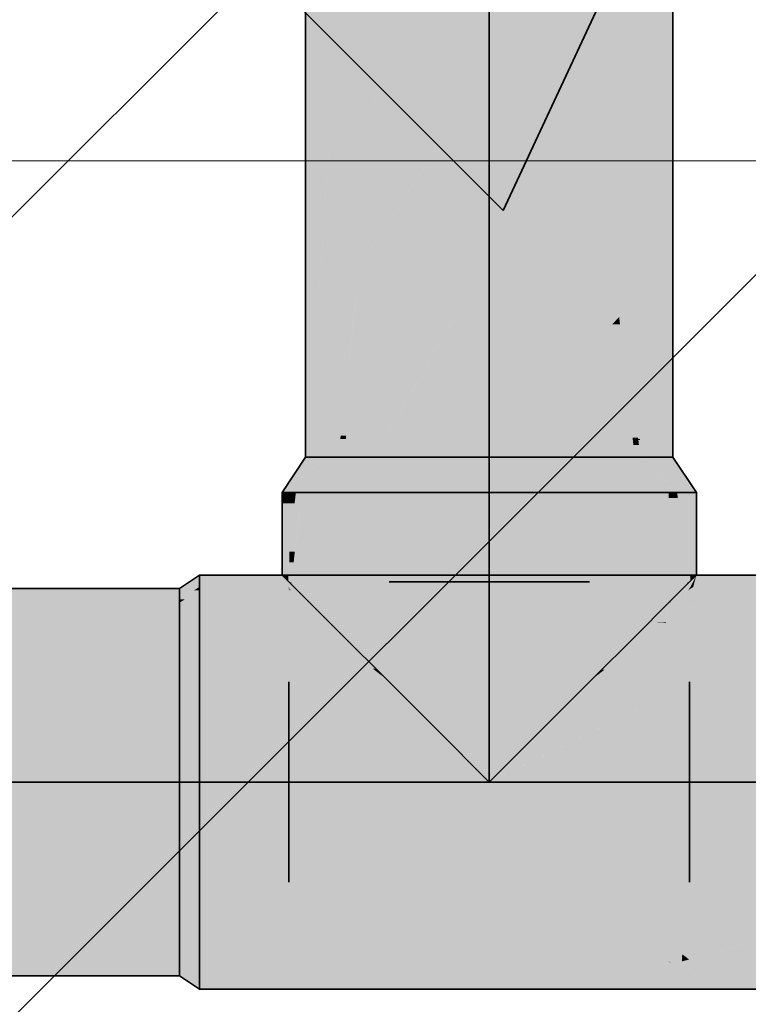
# Model space of a CAD drawing. Extents: x -297 to 573, y -46 to 548.
# Tile 161 of 256: x 151.29 to 153.47, y 448.54 to 451.49. Entities that reach past the tile are written whole.
import ezdxf

# ---------------------------------------------------------------- set-up
doc = ezdxf.new("R2010")
doc.units = 0
doc.layers.get('0').update_dxf_attribs({"lineweight": 35})
doc.layers.add('0-Shading', color=7, linetype='Continuous', lineweight=35)
doc.layers.add('5_EG-AUSBAU', color=7, linetype='Continuous', lineweight=25)
doc.layers.add('H_Ruecklauf', color=5, linetype='Continuous', lineweight=35, true_color=0x0000ff)
doc.layers.add('H_Vorlauf', color=1, linetype='Continuous', lineweight=35, true_color=0xff0000)

# ---------------------------------------------------------------- blocks, each defined once
blk = doc.blocks.new('Shading-A07ALD391N', base_point=(154.8439, 449.3645))
at = {"layer": '0-Shading', "color": 1, "true_color": 0xf50000}
for points in [[(153.0867, 451.4346), (152.909, 451.4346), (153.0867, 453.2486)], [(152.8743, 451.0806), (153.0112, 452.4772), (152.723, 452.4772)], [(152.6978, 451.3535), (152.3813, 451.3535), (152.6978, 452.4092)], [(152.8448, 451.3535), (152.6978, 451.3535), (152.7304, 452.4092)], [(152.6978, 451.3535), (152.7304, 452.4092), (152.6978, 452.4092)], [(152.3089, 451.1123), (152.4314, 451.5208), (152.3089, 451.5208)], [(153.0867, 451.0806), (152.8743, 451.0806), (153.0867, 451.4346)], [(152.8743, 451.0806), (153.0867, 451.4346), (152.909, 451.4346)], [(152.5418, 451.1123), (152.3089, 451.1123), (152.6978, 451.3535)], [(152.3089, 451.1123), (152.6978, 451.3535), (152.3813, 451.3535)], [(152.6978, 451.2042), (152.6013, 451.2042), (152.6978, 451.3535)], [(152.8743, 451.0806), (152.8448, 451.3535), (152.6978, 451.3535)], [(152.7944, 451.2042), (152.6978, 451.2042), (152.6978, 451.3535)], [(152.4055, 450.7522), (152.3089, 450.7522), (152.6978, 451.2042)], [(152.3089, 450.7522), (152.6978, 451.2042), (152.6013, 451.2042)], [(152.6978, 450.7865), (152.4276, 450.7865), (152.6978, 451.2042)], [(152.7778, 451.0806), (152.7944, 451.2042), (152.6978, 451.2042)], [(152.8279, 451.0032), (152.6978, 451.0032), (152.6978, 451.2042)], [(152.8743, 451.0806), (152.7778, 451.0806), (152.7944, 451.2042)], [(152.3089, 450.7522), (152.5418, 451.1123), (152.3089, 451.1123)], [(152.8279, 451.0032), (152.8743, 451.0806), (152.7778, 451.0806)], [(152.9244, 451.0032), (152.8279, 451.0032), (152.8743, 451.0806)], [(153.0867, 450.7522), (153.0867, 451.0806), (152.8743, 451.0806)], [(152.6978, 450.7865), (152.8279, 451.0032), (152.6978, 451.0032)], [(152.9562, 450.8048), (152.7088, 450.8048), (152.8279, 451.0032)], [(152.9902, 450.7522), (152.9244, 451.0032), (152.8279, 451.0032)], [(153.0867, 450.7522), (152.9902, 450.7522), (152.9244, 451.0032)], [(152.3089, 450.2679), (152.4027, 450.2679), (152.6978, 450.7865)], [(152.5602, 450.603), (152.3089, 450.603), (152.6978, 450.7865)], [(152.3089, 450.603), (152.6978, 450.7865), (152.4276, 450.7865)], [(152.6978, 450.4036), (152.48, 450.4036), (152.6978, 450.7865)], [(152.9444, 450.7865), (152.6978, 450.7865), (152.9562, 450.8048)], [(152.6978, 450.7865), (152.9562, 450.8048), (152.7088, 450.8048)], [(152.6978, 450.4036), (152.9444, 450.7865), (152.6978, 450.7865)], [(153.0867, 450.603), (152.8262, 450.603), (152.9562, 450.8048)], [(152.3089, 450.603), (152.4055, 450.7522), (152.3089, 450.7522)], [(153.0867, 450.603), (153.0867, 450.7522), (152.9902, 450.7522)], [(152.3089, 450.2679), (152.5602, 450.603), (152.3089, 450.603)], [(152.9023, 450.4036), (152.6978, 450.4036), (153.0867, 450.603)], [(152.6978, 450.4036), (153.0867, 450.603), (152.8262, 450.603)], [(152.6978, 450.1825), (153.0867, 450.5805), (153.0659, 450.5805)], [(153.0867, 450.2679), (152.7812, 450.2679), (153.0867, 450.5805)], [(153.0867, 450.5805), (153.0659, 450.5805), (153.0867, 450.603)], [(152.3542, 450.1825), (152.6978, 450.4036), (152.48, 450.4036)], [(152.6978, 450.2388), (152.4416, 450.2388), (152.6978, 450.4036)], [(152.6978, 450.1825), (152.9023, 450.4036), (152.6978, 450.4036)], [(152.3089, 450.1825), (152.3542, 450.1825), (152.3089, 450.2679)], [(152.3542, 450.1825), (152.3089, 450.2679), (152.4027, 450.2679)], [(152.6978, 450.1825), (153.0867, 450.2679), (152.7812, 450.2679)], [(152.9541, 450.2388), (153.0867, 450.2388), (153.0867, 450.2679)], [(152.3542, 450.1825), (152.6978, 450.1825), (152.4416, 450.2388)], [(152.6978, 450.1825), (152.6978, 450.2388), (152.4416, 450.2388)], [(152.6978, 450.1825), (153.0415, 450.1825), (152.9541, 450.2388)], [(153.0415, 450.1825), (153.0867, 450.1825), (152.9541, 450.2388)], [(153.0867, 450.1825), (152.9541, 450.2388), (153.0867, 450.2388)], [(152.5374, 449.5195), (152.3878, 449.5195), (152.5374, 450.0775)], [(152.3878, 449.5195), (152.5374, 450.0775), (152.3878, 450.0775)], [(153.0078, 449.5195), (152.8583, 449.5195), (153.0078, 450.0775)], [(152.8583, 449.5195), (153.0078, 450.0775), (152.8583, 450.0775)], [(152.5374, 449.37), (152.5374, 449.5195), (152.3878, 449.5195)], [(152.8583, 449.37), (153.0078, 449.5195), (152.8583, 449.5195)]]:
    blk.add_solid(points, dxfattribs=at)
at = {"layer": '0-Shading', "color": 14, "true_color": 0xb00000}
for points in [[(152.1516, 450.1845), (152.1478, 450.1845), (152.1516, 453.1902)], [(152.1478, 450.1845), (152.1516, 453.1902), (152.1478, 453.1902)], [(153.2478, 450.1825), (153.2478, 451.643), (153.1711, 451.643)], [(152.1516, 451.3197), (152.2542, 451.6), (152.1516, 451.6)], [(152.2339, 451.3197), (152.1516, 451.3197), (152.2542, 451.6)], [(152.2687, 451.3762), (152.238, 451.3762), (152.2542, 451.6)], [(153.1349, 451.4346), (153.0867, 451.4346), (153.1349, 451.5536)], [(153.0867, 451.4346), (153.1349, 451.5536), (153.0867, 451.5536)], [(153.1485, 450.3181), (153.1349, 450.3181), (153.1349, 451.5536)], [(153.1494, 450.2347), (153.1758, 451.5536), (153.1349, 451.5536)], [(153.2451, 450.2347), (153.1494, 450.2347), (153.1758, 451.5536)], [(152.2687, 451.3762), (152.3089, 451.5208), (152.2593, 451.5208)], [(152.3089, 451.3762), (152.2687, 451.3762), (152.3089, 451.5208)], [(153.1349, 450.7522), (153.0867, 450.7522), (153.1349, 451.4346)], [(153.0867, 450.7522), (153.1349, 451.4346), (153.0867, 451.4346)], [(152.2272, 451.2274), (152.2687, 451.3762), (152.238, 451.3762)], [(152.2783, 451.2274), (152.2272, 451.2274), (152.2687, 451.3762)], [(152.2857, 451.1123), (152.3089, 451.3762), (152.2687, 451.3762)], [(152.3089, 451.1123), (152.2857, 451.1123), (152.3089, 451.3762)], [(152.2272, 451.2274), (152.1516, 451.2274), (152.2339, 451.3197)], [(152.1516, 451.2274), (152.2339, 451.3197), (152.1516, 451.3197)], [(152.1516, 450.9559), (152.2272, 451.2274), (152.1516, 451.2274)], [(152.2075, 450.9559), (152.1516, 450.9559), (152.2272, 451.2274)], [(152.2752, 450.9482), (152.207, 450.9482), (152.2272, 451.2274)], [(152.2618, 451.0262), (152.2783, 451.2274), (152.2272, 451.2274)], [(152.2913, 451.0262), (152.2618, 451.0262), (152.2783, 451.2274)], [(152.2913, 451.0262), (152.3089, 451.1123), (152.2857, 451.1123)], [(152.3089, 451.0262), (152.2913, 451.0262), (152.3089, 451.1123)], [(152.2752, 450.9482), (152.2913, 451.0262), (152.2618, 451.0262)], [(152.2963, 450.9482), (152.2752, 450.9482), (152.2913, 451.0262)], [(152.3089, 450.7522), (152.3089, 451.0262), (152.2913, 451.0262)], [(152.1697, 450.4344), (152.1516, 450.4344), (152.2075, 450.9559)], [(152.1516, 450.4344), (152.2075, 450.9559), (152.1516, 450.9559)], [(152.1697, 450.4344), (152.2752, 450.9482), (152.207, 450.9482)], [(152.3089, 450.7522), (152.235, 450.7522), (152.2752, 450.9482)], [(152.3089, 450.7522), (152.2963, 450.9482), (152.2752, 450.9482)], [(152.2518, 450.2376), (152.1663, 450.2376), (152.3089, 450.7522)], [(152.2209, 450.4344), (152.1697, 450.4344), (152.3089, 450.7522)], [(152.1697, 450.4344), (152.3089, 450.7522), (152.235, 450.7522)], [(152.3089, 450.603), (152.2924, 450.603), (152.3089, 450.7522)], [(153.1349, 450.3181), (153.1349, 450.7522), (153.0867, 450.7522)], [(153.1033, 450.603), (153.0867, 450.603), (153.0867, 450.7522)], [(152.2694, 450.2469), (152.2529, 450.2469), (152.3089, 450.603)], [(152.2529, 450.2469), (152.3089, 450.603), (152.2924, 450.603)], [(152.3089, 450.2679), (152.2717, 450.2679), (152.3089, 450.603)], [(153.1269, 450.2415), (153.1033, 450.603), (153.0867, 450.603)], [(153.0885, 450.5874), (153.0867, 450.5874), (153.0867, 450.603)], [(153.0892, 450.5805), (153.0867, 450.5805), (153.0885, 450.5874)], [(153.0867, 450.5805), (153.0885, 450.5874), (153.0867, 450.5874)], [(153.1142, 450.3561), (153.0867, 450.3561), (153.0892, 450.5805)], [(153.0867, 450.3561), (153.0892, 450.5805), (153.0867, 450.5805)], [(153.1434, 450.2415), (153.1269, 450.2415), (153.1033, 450.603)], [(152.1516, 450.3462), (152.1697, 450.4344), (152.1516, 450.4344)], [(152.1516, 450.1845), (152.2209, 450.4344), (152.1697, 450.4344)], [(152.1633, 450.3462), (152.1516, 450.3462), (152.1697, 450.4344)], [(152.1516, 450.1845), (152.1633, 450.3462), (152.1516, 450.3462)], [(153.1239, 450.2679), (153.0867, 450.2679), (153.1142, 450.3561)], [(153.0867, 450.2679), (153.1142, 450.3561), (153.0867, 450.3561)], [(153.1439, 450.2376), (153.1485, 450.3181), (153.1349, 450.3181)], [(153.1494, 450.2376), (153.1439, 450.2376), (153.1485, 450.3181)], [(152.3043, 450.2469), (152.2694, 450.2469), (152.3089, 450.2679)], [(152.2694, 450.2469), (152.3089, 450.2679), (152.2717, 450.2679)], [(152.2902, 450.1825), (152.3089, 450.1825), (152.3089, 450.2679)], [(153.1293, 450.2195), (153.1239, 450.2679), (153.0867, 450.2679)], [(153.0867, 450.2195), (153.1293, 450.2195), (153.0867, 450.2679)], [(152.1516, 450.1845), (152.2459, 450.1845), (152.2518, 450.2376)], [(152.1516, 450.1845), (152.2518, 450.2376), (152.1663, 450.2376)], [(152.2457, 450.1825), (152.2623, 450.1825), (152.2518, 450.2376)], [(152.2518, 450.2376), (152.2684, 450.2376), (152.2694, 450.2469)], [(152.2518, 450.2376), (152.2694, 450.2469), (152.2529, 450.2469)], [(152.2623, 450.1825), (152.2518, 450.2376), (152.2684, 450.2376)], [(152.2983, 450.2195), (152.2664, 450.2195), (152.3043, 450.2469)], [(152.2664, 450.2195), (152.3043, 450.2469), (152.2694, 450.2469)], [(153.1293, 450.2195), (153.1434, 450.2415), (153.1269, 450.2415)], [(153.1293, 450.2195), (153.1439, 450.2376), (153.1409, 450.2376)], [(153.1293, 450.2195), (153.1459, 450.2195), (153.1439, 450.2376)], [(153.1439, 450.2376), (153.1409, 450.2376), (153.1417, 450.2388)], [(153.1437, 450.2388), (153.1417, 450.2388), (153.1434, 450.2415)], [(153.1439, 450.2376), (153.1437, 450.2388), (153.1417, 450.2388)], [(153.1494, 450.2347), (153.1442, 450.2347), (153.1439, 450.2376)], [(153.1494, 450.2347), (153.1494, 450.2376), (153.1439, 450.2376)], [(153.15, 450.1825), (153.1494, 450.2347), (153.1442, 450.2347)], [(153.15, 450.1825), (153.2478, 450.1825), (153.1494, 450.2347)], [(153.2478, 450.1825), (153.2451, 450.2347), (153.1494, 450.2347)], [(152.2623, 450.1825), (152.2902, 450.1825), (152.2664, 450.2195)], [(152.2902, 450.1825), (152.2983, 450.2195), (152.2664, 450.2195)], [(153.0867, 450.1825), (153.1055, 450.1825), (153.0867, 450.2195)], [(153.1055, 450.1825), (153.0867, 450.2195), (153.1293, 450.2195)], [(153.1055, 450.1825), (153.1334, 450.1825), (153.1293, 450.2195)], [(153.1334, 450.1825), (153.15, 450.1825), (153.1293, 450.2195)], [(153.15, 450.1825), (153.1293, 450.2195), (153.1459, 450.2195)], [(152.1478, 450.1825), (152.1516, 450.1825), (152.1516, 450.1845)], [(152.1478, 450.1825), (152.1516, 450.1845), (152.1478, 450.1845)], [(152.1516, 450.1825), (152.2457, 450.1825), (152.1516, 450.1845)], [(152.2457, 450.1825), (152.1516, 450.1845), (152.2459, 450.1845)], [(152.1161, 450.0538), (152.099, 450.0538), (152.1187, 450.0775)], [(152.099, 450.0538), (152.1187, 450.0775), (152.099, 450.0775)], [(152.1155, 449.8997), (152.099, 449.8997), (152.1353, 450.0775)], [(152.099, 449.8997), (152.1353, 450.0775), (152.1187, 450.0775)], [(152.1609, 449.8675), (152.112, 449.8675), (152.1609, 450.0775)], [(152.112, 449.8675), (152.1609, 450.0775), (152.1353, 450.0775)], [(153.2388, 450.0603), (153.2388, 450.0775), (153.2348, 450.0775)], [(153.2388, 450.0603), (153.2348, 450.0603), (153.2348, 450.0775)], [(153.2623, 450.0603), (153.2388, 450.0603), (153.2604, 450.0775)], [(153.2388, 450.0603), (153.2604, 450.0775), (153.2388, 450.0775)], [(153.2843, 449.8625), (153.277, 450.0775), (153.2604, 450.0775)], [(153.2967, 449.8997), (153.2967, 450.0775), (153.277, 450.0775)], [(153.2967, 449.8997), (153.283, 449.8997), (153.277, 450.0775)], [(152.1151, 450.0447), (152.099, 450.0447), (152.1161, 450.0538)], [(152.099, 450.0447), (152.1161, 450.0538), (152.099, 450.0538)], [(152.099, 449.8997), (152.1151, 450.0447), (152.099, 450.0447)], [(153.2388, 449.7505), (153.2348, 449.7505), (153.2388, 450.0603)], [(153.2348, 449.7505), (153.2388, 450.0603), (153.2348, 450.0603)], [(153.2843, 449.8625), (153.2623, 450.0603), (153.2388, 450.0603)], [(153.2843, 449.8625), (153.2388, 449.8625), (153.2388, 450.0603)], [(152.112, 449.8675), (152.1155, 449.8997), (152.099, 449.8997)], [(152.112, 449.8675), (152.099, 449.8675), (152.099, 449.8997)], [(153.2843, 449.8625), (153.2967, 449.8997), (153.283, 449.8997)], [(153.2967, 449.8625), (153.2843, 449.8625), (153.2967, 449.8997)], [(152.1054, 449.8084), (152.099, 449.8084), (152.112, 449.8675)], [(152.099, 449.8084), (152.112, 449.8675), (152.099, 449.8675)], [(152.1382, 449.8026), (152.1048, 449.8026), (152.112, 449.8675)], [(152.1609, 449.7465), (152.1609, 449.8675), (152.112, 449.8675)], [(153.2909, 449.8026), (153.2388, 449.8026), (153.2843, 449.8625)], [(153.2388, 449.8026), (153.2843, 449.8625), (153.2388, 449.8625)], [(153.2967, 449.8084), (153.2967, 449.8625), (153.2843, 449.8625)], [(153.2967, 449.8084), (153.2903, 449.8084), (153.2843, 449.8625)], [(152.1048, 449.8026), (152.1054, 449.8084), (152.099, 449.8084)], [(153.2909, 449.8026), (153.2967, 449.8084), (153.2903, 449.8084)], [(152.1609, 449.7465), (152.1382, 449.8026), (152.1048, 449.8026)], [(153.2388, 449.7505), (153.2909, 449.8026), (153.2388, 449.8026)], [(153.2348, 449.7465), (153.2388, 449.7505), (153.2348, 449.7505)]]:
    blk.add_solid(points, dxfattribs=at)
at = {"layer": '0-Shading', "color": 14, "true_color": 0x9b0000}
for points in [[(152.0779, 450.0775), (152.1336, 450.0775), (152.2112, 450.1825)], [(152.1176, 450.1372), (152.1502, 450.1825), (152.1478, 450.1825)], [(152.1536, 450.1372), (152.1176, 450.1372), (152.2112, 450.1825)], [(152.1176, 450.1372), (152.2112, 450.1825), (152.1502, 450.1825)], [(152.1336, 450.0775), (152.1443, 450.0775), (152.2096, 450.1805)], [(152.1443, 450.0775), (152.2096, 450.1805), (152.2203, 450.1805)], [(152.1443, 450.0775), (152.1609, 450.0775), (152.2203, 450.1805)], [(152.2096, 450.1805), (152.2203, 450.1805), (152.2112, 450.1825)], [(152.2203, 450.1805), (152.2215, 450.1825), (152.2112, 450.1825)], [(153.1754, 450.1805), (153.1845, 450.1825), (153.1742, 450.1825)], [(153.1859, 450.1805), (153.1754, 450.1805), (153.1845, 450.1825)], [(153.2514, 450.0775), (153.1859, 450.1805), (153.1754, 450.1805)], [(153.2003, 450.1372), (153.2073, 450.1372), (153.1754, 450.1805)], [(153.2621, 450.0775), (153.3178, 450.0775), (153.1845, 450.1825)], [(153.3178, 450.0775), (153.1845, 450.1825), (153.2478, 450.1825)], [(153.2514, 450.0775), (153.2621, 450.0775), (153.1845, 450.1825)], [(152.0779, 450.0775), (152.1536, 450.1372), (152.1176, 450.1372)], [(153.2374, 450.0775), (153.2514, 450.0775), (153.2003, 450.1372)], [(153.2514, 450.0775), (153.2003, 450.1372), (153.2073, 450.1372)], [(153.2348, 450.0775), (153.2374, 450.0775), (153.2003, 450.1372)], [(151.8298, 449.7941), (151.7767, 449.7941), (151.8298, 449.8295)], [(151.8225, 449.7896), (151.7699, 449.7896), (151.8298, 449.7941)], [(151.7699, 449.7896), (151.8298, 449.7941), (151.7767, 449.7941)], [(151.7699, 449.7568), (151.8225, 449.7896), (151.7699, 449.7896)], [(151.7859, 449.7568), (151.7699, 449.7568), (151.8298, 449.7841)], [(151.7699, 449.7568), (151.8298, 449.7841), (151.8138, 449.7841)], [(151.8298, 449.7468), (151.7699, 449.7468), (151.8298, 449.7841)], [(151.8298, 449.7841), (151.8138, 449.7841), (151.8298, 449.7941)], [(151.7699, 449.7468), (151.7859, 449.7568), (151.7699, 449.7568)], [(151.8298, 449.7465), (151.7699, 449.7465), (151.8298, 449.7468)], [(151.7699, 449.7465), (151.8298, 449.7468), (151.7699, 449.7468)], [(151.7699, 449.7118), (151.8298, 449.7465), (151.7699, 449.7465)], [(151.8298, 448.6726), (151.7699, 448.6726), (151.7699, 448.7072)], [(151.8298, 448.6295), (151.7699, 448.6295), (151.8298, 448.6726)], [(151.7699, 448.6295), (151.8298, 448.6726), (151.7699, 448.6726)], [(151.8298, 448.5895), (151.8298, 448.6295), (151.7699, 448.6295)]]:
    blk.add_solid(points, dxfattribs=at)
at = {"layer": '0-Shading', "color": 12, "true_color": 0xcb0000}
for points in [[(152.1609, 450.0775), (152.3878, 450.0775), (152.2203, 450.1805)], [(152.2203, 450.1805), (152.2228, 450.1825), (152.2215, 450.1825)], [(152.2203, 450.1805), (152.4229, 450.1825), (152.2228, 450.1825)], [(152.2203, 450.1805), (152.4222, 450.1805), (152.4229, 450.1825)], [(152.3878, 450.0775), (152.2203, 450.1805), (152.4222, 450.1805)], [(153.1692, 450.1805), (153.1678, 450.1825), (152.9728, 450.1825)], [(152.9735, 450.1805), (153.1692, 450.1805), (152.9728, 450.1825)], [(153.0078, 450.0775), (153.2348, 450.0775), (152.9735, 450.1805)], [(153.2348, 450.0775), (152.9735, 450.1805), (153.1692, 450.1805)], [(153.1692, 450.1805), (153.1729, 450.1825), (153.1678, 450.1825)], [(153.1753, 450.1805), (153.1692, 450.1805), (153.1729, 450.1825)], [(153.1754, 450.1805), (153.1753, 450.1805), (153.1692, 450.1805)], [(153.1754, 450.1805), (153.1693, 450.1805), (153.1692, 450.1805)], [(153.2003, 450.1372), (153.1968, 450.1372), (153.1692, 450.1805)], [(153.2003, 450.1372), (153.1754, 450.1805), (153.1693, 450.1805)], [(153.1754, 450.1805), (153.1742, 450.1825), (153.1729, 450.1825)], [(153.2348, 450.0775), (153.2003, 450.1372), (153.1968, 450.1372)], [(151.8298, 449.7118), (151.7699, 449.7118), (151.8298, 449.7465)], [(151.8298, 449.5195), (151.7699, 449.5195), (151.8298, 449.7118)], [(151.7699, 449.5195), (151.8298, 449.7118), (151.7699, 449.7118)], [(151.7699, 449.4995), (151.8298, 449.5195), (151.7699, 449.5195)], [(151.8298, 448.8995), (151.7699, 448.8995), (151.7699, 448.9195)], [(151.8298, 448.7072), (151.7699, 448.7072), (151.8298, 448.8995)], [(151.7699, 448.7072), (151.8298, 448.8995), (151.7699, 448.8995)], [(151.8298, 448.6726), (151.8298, 448.7072), (151.7699, 448.7072)]]:
    blk.add_solid(points, dxfattribs=at)
at = {"layer": '0-Shading', "color": 1, "true_color": 0xe70000}
for points in [[(152.3878, 450.0775), (152.6978, 450.0775), (152.4229, 450.1825)], [(152.6978, 450.0775), (152.4229, 450.1825), (152.6978, 450.1825)], [(152.6978, 450.0775), (153.0078, 450.0775), (152.6978, 450.1825)], [(153.0078, 450.0775), (152.6978, 450.1825), (152.9728, 450.1825)], [(151.7699, 449.4995), (151.8298, 449.4995), (151.8298, 449.5195)], [(151.7699, 449.2095), (151.8298, 449.2095), (151.7699, 449.4995)], [(151.8298, 449.2095), (151.7699, 449.4995), (151.8298, 449.4995)], [(151.8298, 448.9195), (151.7699, 448.9195), (151.8298, 449.2095)], [(151.7699, 448.9195), (151.8298, 449.2095), (151.7699, 449.2095)], [(151.8298, 448.8995), (151.8298, 448.9195), (151.7699, 448.9195)]]:
    blk.add_solid(points, dxfattribs=at)
at = {"layer": '0-Shading', "color": 14, "true_color": 0x900000}
for points in [[(152.099, 450.0447), (152.0779, 450.0447), (152.0779, 450.0775)], [(152.099, 450.0447), (152.099, 450.0775), (152.0779, 450.0775)], [(153.3178, 449.8997), (153.2967, 449.8997), (153.3178, 450.0775)], [(153.2967, 449.8997), (153.3178, 450.0775), (153.2967, 450.0775)], [(152.099, 449.8997), (152.0779, 449.8997), (152.099, 450.0447)], [(152.0779, 449.8997), (152.099, 450.0447), (152.0779, 450.0447)], [(152.0779, 449.8295), (152.099, 449.8997), (152.0779, 449.8997)], [(152.0965, 449.8295), (152.0779, 449.8295), (152.099, 449.8997)], [(152.099, 449.8115), (152.0959, 449.8115), (152.099, 449.8997)], [(153.3178, 449.8295), (153.3178, 449.8997), (153.2967, 449.8997)], [(153.3178, 449.8295), (153.2992, 449.8295), (153.2967, 449.8997)], [(153.2998, 449.8115), (153.2967, 449.8115), (153.2967, 449.8997)], [(152.0959, 449.8115), (152.0965, 449.8295), (152.0779, 449.8295)], [(152.099, 449.8084), (152.099, 449.8115), (152.0959, 449.8115)], [(153.2967, 449.8084), (153.2998, 449.8115), (153.2967, 449.8115)], [(153.2998, 449.8115), (153.3178, 449.8295), (153.2992, 449.8295)]]:
    blk.add_solid(points, dxfattribs=at)
at = {"layer": '0-Shading', "color": 12, "true_color": 0xcd0000}
for points in [[(152.2594, 449.7465), (152.1609, 449.7465), (152.2594, 450.0775)], [(152.1609, 449.7465), (152.2594, 450.0775), (152.1609, 450.0775)], [(153.2348, 449.7465), (153.1362, 449.7465), (153.2348, 450.0775)], [(153.1362, 449.7465), (153.2348, 450.0775), (153.1362, 450.0775)], [(152.2594, 449.6479), (152.2594, 449.7465), (152.1609, 449.7465)], [(153.1362, 449.6479), (153.2348, 449.7465), (153.1362, 449.7465)]]:
    blk.add_solid(points, dxfattribs=at)
at = {"layer": '0-Shading', "color": 12, "true_color": 0xe40000}
for points in [[(152.3878, 449.6479), (152.2594, 449.6479), (152.3878, 450.0775)], [(152.2594, 449.6479), (152.3878, 450.0775), (152.2594, 450.0775)], [(153.1362, 449.6479), (153.0078, 449.6479), (153.1362, 450.0775)], [(153.0078, 449.6479), (153.1362, 450.0775), (153.0078, 450.0775)], [(152.3878, 449.5195), (152.3878, 449.6479), (152.2594, 449.6479)], [(153.0078, 449.5195), (153.1362, 449.6479), (153.0078, 449.6479)]]:
    blk.add_solid(points, dxfattribs=at)
at = {"layer": '0-Shading', "color": 1, "true_color": 0xfd0000}
for points in [[(152.6978, 449.37), (152.5374, 449.37), (152.6978, 450.0775)], [(152.5374, 449.37), (152.6978, 450.0775), (152.5374, 450.0775)], [(152.8583, 449.37), (152.6978, 449.37), (152.8583, 450.0775)], [(152.6978, 449.37), (152.8583, 450.0775), (152.6978, 450.0775)], [(152.6978, 449.2095), (152.6978, 449.37), (152.5374, 449.37)], [(152.6978, 449.2095), (152.8583, 449.37), (152.6978, 449.37)]]:
    blk.add_solid(points, dxfattribs=at)
at = {"layer": '0-Shading', "color": 14, "true_color": 0xa00000}
for points in [[(151.8298, 449.7941), (151.9243, 449.7941), (151.8298, 449.8295)], [(151.9243, 449.7941), (151.8298, 449.8295), (151.9125, 449.8295)], [(151.9243, 449.7941), (152.0952, 449.7941), (151.9125, 449.8295)], [(152.0952, 449.7941), (151.9125, 449.8295), (152.0779, 449.8295)], [(152.079, 449.8271), (152.1516, 449.8271), (152.0779, 449.8295)], [(152.1516, 449.8271), (152.1176, 449.8295), (152.0779, 449.8295)], [(152.0952, 449.7941), (152.2026, 449.7941), (152.079, 449.8271)], [(152.2026, 449.7941), (152.079, 449.8271), (152.1516, 449.8271)], [(152.6109, 449.7941), (153.3004, 449.7941), (152.1176, 449.8295)], [(153.3004, 449.7941), (152.1176, 449.8295), (153.3178, 449.8295)], [(152.2026, 449.7941), (152.6109, 449.7941), (152.1516, 449.8271)], [(153.3004, 449.7941), (153.3084, 449.7941), (153.3178, 449.8295)], [(153.3084, 449.7941), (153.3178, 449.8295), (153.3632, 449.8295)], [(153.3084, 449.7941), (153.5658, 449.7941), (153.3632, 449.8295)], [(153.5658, 449.7941), (153.3632, 449.8295), (153.5658, 449.8295)], [(143.8273, 449.7568), (151.4981, 449.7568), (143.9452, 449.7896)], [(151.4981, 449.7568), (143.9452, 449.7896), (151.5183, 449.7896)], [(151.4981, 449.7568), (151.7699, 449.7568), (151.5183, 449.7896)], [(151.7699, 449.7568), (151.5183, 449.7896), (151.7699, 449.7896)], [(151.8298, 449.7841), (152.1002, 449.7841), (151.8298, 449.7941)], [(152.1002, 449.7841), (151.8298, 449.7941), (152.0952, 449.7941)], [(151.8298, 449.7465), (152.1609, 449.7465), (151.8298, 449.7841)], [(152.1609, 449.7465), (151.8298, 449.7841), (152.1027, 449.7841)], [(152.1027, 449.7841), (153.293, 449.7841), (152.0952, 449.7941)], [(153.293, 449.7841), (152.0952, 449.7941), (153.3004, 449.7941)], [(152.1009, 449.7865), (152.099, 449.7865), (152.0952, 449.7941)], [(152.1027, 449.7841), (152.1009, 449.7865), (152.099, 449.7865)], [(152.1002, 449.7841), (152.1027, 449.7841), (152.099, 449.7865)], [(152.1505, 449.7532), (152.218, 449.7841), (152.1027, 449.7841)], [(152.2659, 449.7532), (152.1505, 449.7532), (152.218, 449.7841)], [(152.2659, 449.7532), (152.7502, 449.7841), (152.218, 449.7841)], [(153.1347, 449.7563), (152.3156, 449.7563), (152.7502, 449.7841)], [(153.2388, 449.7491), (153.293, 449.7841), (152.7502, 449.7841)], [(153.1349, 449.7565), (153.1326, 449.7565), (152.7502, 449.7841)], [(153.2758, 449.7491), (153.2388, 449.7491), (153.293, 449.7841)], [(153.2746, 449.7465), (153.5658, 449.7465), (153.293, 449.7841)], [(153.293, 449.7841), (153.5658, 449.7841), (153.3084, 449.7941)], [(153.293, 449.7841), (153.2967, 449.7865), (153.2948, 449.7865)], [(153.5658, 449.7465), (153.293, 449.7841), (153.5658, 449.7841)], [(153.2967, 449.7865), (153.2948, 449.7865), (153.3004, 449.7941)], [(153.2967, 449.7865), (153.3084, 449.7941), (153.3004, 449.7941)], [(153.5658, 449.7841), (153.3084, 449.7941), (153.5658, 449.7941)], [(118.4158, 449.7468), (151.7699, 449.7468), (118.1323, 449.7568)], [(151.7699, 449.7468), (118.1323, 449.7568), (151.7699, 449.7568)], [(152.1609, 449.7465), (152.2659, 449.7532), (152.1505, 449.7532)], [(152.2759, 449.7467), (152.1652, 449.7467), (152.2659, 449.7532)], [(152.8511, 449.7532), (152.2659, 449.7532), (153.1347, 449.7563)], [(152.2659, 449.7532), (153.1347, 449.7563), (152.3156, 449.7563)], [(152.2759, 449.7467), (152.8511, 449.7532), (152.2659, 449.7532)], [(152.2759, 449.7467), (153.1199, 449.7467), (153.1227, 449.7486)], [(152.2759, 449.7467), (153.1227, 449.7486), (152.4422, 449.7486)], [(153.1227, 449.7486), (152.4422, 449.7486), (153.1347, 449.7563)], [(153.1194, 449.7465), (153.2348, 449.7465), (153.1227, 449.7486)], [(153.1227, 449.7486), (153.2381, 449.7486), (153.2384, 449.7488)], [(153.1227, 449.7486), (153.2384, 449.7488), (153.1231, 449.7488)], [(153.2348, 449.7465), (153.1227, 449.7486), (153.2381, 449.7486)], [(153.2384, 449.7488), (153.1231, 449.7488), (153.1347, 449.7563)], [(153.1347, 449.7563), (153.1349, 449.7565), (153.1326, 449.7565)], [(153.1371, 449.7563), (153.1347, 449.7563), (153.1349, 449.7565)], [(153.2355, 449.7491), (153.1371, 449.7563), (153.1347, 449.7563)], [(153.2388, 449.7491), (153.2355, 449.7491), (153.1371, 449.7563)], [(153.2348, 449.7465), (153.2416, 449.7488), (153.2384, 449.7488)], [(153.2348, 449.7465), (153.2746, 449.7465), (153.2416, 449.7488)], [(153.2384, 449.7488), (153.2388, 449.7491), (153.2355, 449.7491)], [(153.2384, 449.7488), (153.2416, 449.7488), (153.2388, 449.7491)], [(153.2746, 449.7465), (153.2758, 449.7491), (153.2388, 449.7491)], [(151.133, 449.7118), (151.5367, 449.7118), (150.9232, 449.7468)], [(151.5367, 449.7118), (150.9232, 449.7468), (151.355, 449.7468)], [(151.5367, 449.7118), (151.7699, 449.7118), (151.355, 449.7468)], [(151.7699, 449.7118), (151.355, 449.7468), (151.6649, 449.7468)], [(151.7699, 449.7118), (151.7699, 449.7468), (151.6649, 449.7468)], [(152.1609, 449.7465), (152.2759, 449.7467), (152.1652, 449.7467)], [(152.1609, 449.7465), (152.2762, 449.7465), (152.2759, 449.7467)], [(152.2762, 449.7465), (153.1194, 449.7465), (152.2759, 449.7467)], [(153.1194, 449.7465), (152.2759, 449.7467), (153.1199, 449.7467)], [(117.2042, 448.6295), (151.7699, 448.6295), (119.407, 448.7072)], [(151.7699, 448.6295), (119.407, 448.7072), (151.7699, 448.7072)], [(151.8298, 448.5895), (152.0325, 448.5895), (151.8298, 448.6726)], [(152.0325, 448.5895), (151.8298, 448.6726), (152.1609, 448.6726)], [(152.0325, 448.5895), (152.1176, 448.5895), (152.1609, 448.6726)], [(152.1176, 448.5895), (153.3632, 448.5895), (153.2388, 448.67)], [(152.1176, 448.5895), (153.2388, 448.67), (152.1596, 448.67)], [(153.2388, 448.67), (152.1596, 448.67), (153.2348, 448.6726)], [(152.1596, 448.67), (153.2348, 448.6726), (152.1609, 448.6726)], [(153.2416, 448.6702), (153.2385, 448.6702), (153.2348, 448.6726)], [(153.2416, 448.6702), (153.2746, 448.6726), (153.2348, 448.6726)], [(153.2388, 448.67), (153.2416, 448.6702), (153.2385, 448.6702)], [(153.2773, 448.67), (153.2388, 448.67), (153.2746, 448.6726)], [(153.3632, 448.5895), (153.2773, 448.67), (153.2388, 448.67)], [(153.3632, 448.5895), (153.5658, 448.5895), (153.2746, 448.6726)], [(153.5658, 448.5895), (153.2746, 448.6726), (153.5658, 448.6726)]]:
    blk.add_solid(points, dxfattribs=at)
at = {"layer": '0-Shading', "color": 12, "true_color": 0xd90000}
for points in [[(151.8298, 449.5195), (152.2549, 449.5195), (151.8298, 449.7465)], [(152.2549, 449.5195), (151.8298, 449.7465), (152.1609, 449.7465)], [(152.279, 449.7399), (152.2762, 449.7465), (152.1609, 449.7465)], [(152.279, 449.7399), (152.1674, 449.7399), (152.1609, 449.7465)], [(152.2893, 449.6181), (152.2594, 449.6181), (152.1609, 449.7465)], [(152.2549, 449.5195), (152.335, 449.5195), (152.1609, 449.7465)], [(152.3578, 449.5496), (152.279, 449.7399), (152.1674, 449.7399)], [(152.279, 449.7399), (153.1194, 449.7465), (152.2762, 449.7465)], [(153.1167, 449.7399), (152.279, 449.7399), (153.1194, 449.7465)], [(153.0979, 449.6944), (153.1167, 449.7399), (152.279, 449.7399)], [(153.0979, 449.6944), (152.2978, 449.6944), (152.279, 449.7399)], [(153.1948, 449.6944), (153.0979, 449.6944), (153.2348, 449.7465)], [(153.0979, 449.6944), (153.2348, 449.7465), (153.1194, 449.7465)], [(153.2267, 449.6893), (153.1909, 449.6893), (153.2348, 449.7465)], [(153.2265, 449.6873), (153.2961, 449.7407), (153.234, 449.7407)], [(153.2961, 449.7407), (153.234, 449.7407), (153.2746, 449.7465)], [(153.234, 449.7407), (153.2746, 449.7465), (153.2348, 449.7465)], [(153.4453, 449.7007), (153.244, 449.7007), (153.2961, 449.7407)], [(153.5658, 449.6684), (153.5658, 449.7465), (153.2746, 449.7465)], [(151.133, 449.4995), (151.5367, 449.4995), (150.6667, 449.7118)], [(151.5367, 449.4995), (150.6667, 449.7118), (151.133, 449.7118)], [(151.5367, 449.4995), (151.7699, 449.4995), (151.133, 449.7118)], [(151.7699, 449.4995), (151.133, 449.7118), (151.5367, 449.7118)], [(151.7699, 449.4995), (151.7699, 449.7118), (151.5367, 449.7118)], [(152.3089, 449.6676), (153.0979, 449.6944), (152.2978, 449.6944)], [(152.994, 449.6676), (152.3089, 449.6676), (153.0979, 449.6944)], [(153.0866, 449.6672), (152.9927, 449.6672), (153.0979, 449.6944)], [(153.1909, 449.6893), (153.0957, 449.6893), (153.0979, 449.6944)], [(153.1909, 449.6893), (153.1948, 449.6944), (153.0979, 449.6944)], [(153.4128, 449.6873), (153.2265, 449.6873), (153.4453, 449.7007)], [(153.2265, 449.6873), (153.4453, 449.7007), (153.244, 449.7007)], [(153.5295, 449.6782), (153.3908, 449.6782), (153.4453, 449.7007)], [(152.5722, 449.5585), (152.994, 449.6676), (152.3089, 449.6676)], [(152.5722, 449.5585), (152.3541, 449.5585), (152.3089, 449.6676)], [(153.0416, 449.5585), (152.5722, 449.5585), (153.0866, 449.6672)], [(152.5722, 449.5585), (153.0866, 449.6672), (152.9927, 449.6672)], [(153.0078, 449.5195), (153.3908, 449.6782), (153.2146, 449.6782)], [(153.0078, 449.5195), (153.3288, 449.5195), (153.3673, 449.6684)], [(153.0364, 449.546), (153.1671, 449.6672), (153.0866, 449.6672)], [(153.1671, 449.6672), (153.0866, 449.6672), (153.1909, 449.6893)], [(153.0866, 449.6672), (153.1909, 449.6893), (153.0957, 449.6893)], [(153.1362, 449.6181), (153.1141, 449.6181), (153.1909, 449.6893)], [(153.1362, 449.6181), (153.2265, 449.6873), (153.1894, 449.6873)], [(153.2265, 449.6873), (153.1894, 449.6873), (153.1909, 449.6893)], [(153.2265, 449.6873), (153.2267, 449.6893), (153.1909, 449.6893)], [(153.3908, 449.6782), (153.2146, 449.6782), (153.2265, 449.6873)], [(153.3908, 449.6782), (153.4128, 449.6873), (153.2265, 449.6873)], [(153.3288, 449.5195), (153.3673, 449.6684), (153.5658, 449.6684)], [(153.3673, 449.6684), (153.5658, 449.6684), (153.3908, 449.6782)], [(153.5658, 449.5508), (153.3785, 449.5508), (153.5658, 449.6684)], [(153.5658, 449.6684), (153.5295, 449.6782), (153.3908, 449.6782)], [(152.3487, 449.5496), (152.2893, 449.6181), (152.2594, 449.6181)], [(152.335, 449.5195), (152.3878, 449.5195), (152.2594, 449.6181)], [(152.3578, 449.5496), (152.3487, 449.5496), (152.2893, 449.6181)], [(153.0423, 449.546), (153.0364, 449.546), (153.1362, 449.6181)], [(153.0364, 449.546), (153.1362, 449.6181), (153.1141, 449.6181)], [(152.3621, 449.5393), (152.3578, 449.5496), (152.3487, 449.5496)], [(152.3578, 449.5496), (152.5722, 449.5585), (152.3541, 449.5585)], [(152.5299, 449.5496), (152.3578, 449.5496), (152.5722, 449.5585)], [(152.368, 449.5393), (152.3621, 449.5393), (152.3578, 449.5496)], [(152.3878, 449.5195), (152.5299, 449.5496), (152.3578, 449.5496)], [(152.3878, 449.5195), (152.6663, 449.5195), (152.5722, 449.5585)], [(152.6663, 449.5195), (153.0078, 449.5195), (152.5722, 449.5585)], [(152.7117, 449.546), (153.0416, 449.5585), (152.5722, 449.5585)], [(153.0364, 449.546), (152.7117, 449.546), (153.0416, 449.5585)], [(153.0078, 449.5195), (153.0364, 449.546), (152.7117, 449.546)], [(153.0336, 449.5393), (153.0292, 449.5393), (153.0364, 449.546)], [(153.0336, 449.5393), (153.0423, 449.546), (153.0364, 449.546)], [(153.3288, 449.5195), (153.5658, 449.5508), (153.3785, 449.5508)], [(153.3288, 449.5195), (153.5658, 449.5195), (153.5658, 449.5508)], [(152.3878, 449.5195), (152.368, 449.5393), (152.3621, 449.5393)], [(153.0078, 449.5195), (153.0336, 449.5393), (153.0292, 449.5393)], [(119.407, 448.7072), (151.7699, 448.7072), (121.0195, 448.9195)], [(151.7699, 448.7072), (121.0195, 448.9195), (151.5367, 448.9195)], [(151.7699, 448.7072), (151.7699, 448.9195), (151.5367, 448.9195)], [(151.8298, 448.6726), (152.1609, 448.6726), (151.8298, 448.8995)], [(152.1609, 448.6726), (151.8298, 448.8995), (152.2549, 448.8995)], [(152.1609, 448.6726), (152.335, 448.8995), (152.2549, 448.8995)], [(152.1736, 448.6853), (153.2251, 448.6853), (152.3878, 448.8995)], [(152.2893, 448.801), (152.2594, 448.801), (152.3878, 448.8995)], [(152.2594, 448.801), (152.3878, 448.8995), (152.335, 448.8995)], [(153.1301, 448.8057), (153.0078, 448.8995), (152.3878, 448.8995)], [(153.1301, 448.8057), (152.7544, 448.8057), (152.3878, 448.8995)], [(153.2343, 448.8057), (153.1301, 448.8057), (153.0078, 448.8995)], [(153.0832, 448.8683), (153.3288, 448.8995), (153.0078, 448.8995)], [(153.5658, 448.8683), (153.0832, 448.8683), (153.3288, 448.8995)], [(153.5658, 448.8683), (153.5658, 448.8995), (153.3288, 448.8995)], [(153.2801, 448.7868), (153.5658, 448.8683), (153.0832, 448.8683)], [(153.5658, 448.7868), (153.2801, 448.7868), (153.5658, 448.8683)], [(152.7729, 448.801), (153.1301, 448.8057), (152.7544, 448.8057)], [(153.1362, 448.801), (152.7729, 448.801), (153.1301, 448.8057)], [(153.2801, 448.7868), (153.2343, 448.8057), (153.1301, 448.8057)], [(153.2801, 448.7868), (153.1548, 448.7868), (153.1301, 448.8057)], [(152.1609, 448.6726), (152.2893, 448.801), (152.2594, 448.801)], [(153.2251, 448.6853), (153.1362, 448.801), (152.7729, 448.801)], [(153.2756, 448.6941), (153.2183, 448.6941), (153.1362, 448.801)], [(153.2756, 448.6941), (153.2801, 448.7868), (153.1548, 448.7868)], [(153.4453, 448.7184), (153.2768, 448.7184), (153.2801, 448.7868)], [(153.5658, 448.7506), (153.5658, 448.7868), (153.2801, 448.7868)], [(153.5658, 448.7506), (153.3673, 448.7506), (153.2801, 448.7868)], [(153.2746, 448.6726), (153.5658, 448.6726), (153.5658, 448.7506)], [(153.4453, 448.7184), (153.5658, 448.7506), (153.3673, 448.7506)], [(153.3546, 448.6941), (153.2756, 448.6941), (153.4453, 448.7184)], [(153.2756, 448.6941), (153.4453, 448.7184), (153.2768, 448.7184)], [(153.2251, 448.6853), (153.2756, 448.6941), (153.2183, 448.6941)], [(153.2752, 448.6853), (153.2251, 448.6853), (153.2756, 448.6941)], [(153.2961, 448.6784), (153.2749, 448.6784), (153.2756, 448.6941)], [(153.2961, 448.6784), (153.3546, 448.6941), (153.2756, 448.6941)], [(152.1609, 448.6726), (153.2348, 448.6726), (152.1736, 448.6853)], [(153.2348, 448.6726), (152.1736, 448.6853), (153.2251, 448.6853)], [(153.2746, 448.6726), (153.2752, 448.6853), (153.2251, 448.6853)], [(153.2348, 448.6726), (153.2746, 448.6726), (153.2251, 448.6853)], [(153.2746, 448.6726), (153.2961, 448.6784), (153.2749, 448.6784)]]:
    blk.add_solid(points, dxfattribs=at)
at = {"layer": '0-Shading', "color": 1, "true_color": 0xfa0000}
for points in [[(151.8298, 449.2095), (152.2893, 449.2095), (151.8298, 449.5195)], [(152.2893, 449.2095), (151.8298, 449.5195), (152.2549, 449.5195)], [(152.2893, 449.2095), (152.3988, 449.2095), (152.2549, 449.5195)], [(152.3988, 449.2095), (152.2549, 449.5195), (152.335, 449.5195)], [(152.3988, 449.2095), (152.4961, 449.2095), (152.335, 449.5195)], [(152.4961, 449.2095), (152.335, 449.5195), (152.3878, 449.5195)], [(152.4702, 449.3922), (152.6663, 449.5195), (152.3878, 449.5195)], [(152.4961, 449.2095), (152.5884, 449.2095), (152.3878, 449.5195)], [(152.7487, 449.3922), (152.4702, 449.3922), (152.6663, 449.5195)], [(152.7487, 449.3922), (153.0078, 449.5195), (152.6663, 449.5195)], [(152.6978, 449.2095), (153.5658, 449.5195), (153.3288, 449.5195)], [(152.6978, 449.2095), (153.5658, 449.2095), (153.5658, 449.5195)], [(152.9255, 449.3922), (152.7487, 449.3922), (153.0078, 449.5195)], [(152.8583, 449.2884), (153.3288, 449.5195), (153.0078, 449.5195)], [(151.133, 449.2095), (151.5367, 449.2095), (150.6667, 449.4995)], [(151.5367, 449.2095), (150.6667, 449.4995), (151.133, 449.4995)], [(151.5367, 449.2095), (151.7699, 449.2095), (151.133, 449.4995)], [(151.7699, 449.2095), (151.133, 449.4995), (151.5367, 449.4995)], [(151.7699, 449.2095), (151.7699, 449.4995), (151.5367, 449.4995)], [(152.5374, 449.2884), (152.7487, 449.3922), (152.4702, 449.3922)], [(152.8158, 449.2884), (152.5374, 449.2884), (152.7487, 449.3922)], [(152.8158, 449.2884), (152.9255, 449.3922), (152.7487, 449.3922)], [(152.8583, 449.2884), (152.8158, 449.2884), (152.9255, 449.3922)], [(152.5696, 449.2726), (152.8158, 449.2884), (152.5374, 449.2884)], [(152.5884, 449.2095), (152.6978, 449.2095), (152.5374, 449.2884)], [(152.8261, 449.2726), (152.5696, 449.2726), (152.8158, 449.2884)], [(152.8261, 449.2726), (152.8583, 449.2884), (152.8158, 449.2884)], [(152.6978, 449.2095), (152.8261, 449.2726), (152.5696, 449.2726)], [(121.0195, 448.9195), (151.5367, 448.9195), (121.6098, 449.2095)], [(151.5367, 448.9195), (121.6098, 449.2095), (151.133, 449.2095)], [(151.5367, 448.9195), (151.7699, 448.9195), (151.133, 449.2095)], [(151.7699, 448.9195), (151.133, 449.2095), (151.5367, 449.2095)], [(151.7699, 448.9195), (151.7699, 449.2095), (151.5367, 449.2095)], [(151.8298, 448.8995), (152.2549, 448.8995), (151.8298, 449.2095)], [(152.2549, 448.8995), (151.8298, 449.2095), (152.2893, 449.2095)], [(152.2549, 448.8995), (152.335, 448.8995), (152.2893, 449.2095)], [(152.335, 448.8995), (152.2893, 449.2095), (152.3988, 449.2095)], [(152.335, 448.8995), (152.3878, 448.8995), (152.3988, 449.2095)], [(152.3878, 448.8995), (152.5884, 449.2095), (152.4961, 449.2095)], [(152.3878, 448.8995), (152.3988, 449.2095), (152.4961, 449.2095)], [(152.5374, 449.1307), (152.6978, 449.2095), (152.5884, 449.2095)], [(152.815, 449.152), (152.5807, 449.152), (152.6978, 449.2095)], [(152.815, 449.152), (153.5658, 449.2095), (152.6978, 449.2095)], [(153.5658, 449.152), (152.815, 449.152), (153.5658, 449.2095)], [(152.3878, 448.8995), (152.8583, 449.1307), (152.5374, 449.1307)], [(152.3878, 448.8995), (153.0078, 448.8995), (152.8583, 449.1307)], [(152.8583, 449.1307), (152.5374, 449.1307), (152.815, 449.152)], [(152.5374, 449.1307), (152.815, 449.152), (152.5807, 449.152)], [(153.3052, 448.9111), (153.5658, 449.152), (152.815, 449.152)], [(153.0078, 448.8995), (153.3288, 448.8995), (152.8583, 449.1307)], [(153.5658, 448.9111), (153.3052, 448.9111), (153.5658, 449.152)], [(153.3288, 448.8995), (153.5658, 448.9111), (153.3052, 448.9111)], [(153.3288, 448.8995), (153.5015, 448.8995), (153.5658, 448.9111)]]:
    blk.add_solid(points, dxfattribs=at)
blk = doc.blocks.new('Referenz-A07ALD4Q1N', base_point=(-101.907, -12.8362))
at = {"layer": '5_EG-AUSBAU', "color": 0, "lineweight": 13}
blk.add_line((112.4324, 451.0736), (159.3259, 451.0698), dxfattribs=at)
blk = doc.blocks.new('Rohr - 1703-A07ALD6Y1N', base_point=(152.6978, 449.2095))
at = {"color": 0, "linetype": 'ByBlock', "lineweight": -2, "ltscale": 0.35}
blk.add_line((154.4315, 449.2095), (152.6978, 449.2095), dxfattribs=at)
blk = doc.blocks.new('Steigleitung Heizung-A07ALD7G1N', base_point=(145.9475, 445.5809))
at = {"color": 0, "lineweight": -2}
for p, q in [((154.0073, 453.6407), (145.9475, 445.5809)), ((152.7395, 450.9218), (154.0073, 453.6407)), ((152.7395, 450.9218), (151.2884, 452.3729))]:
    blk.add_line(p, q, dxfattribs=at)
blk.add_solid([(152.7395, 450.9218), (153.4161, 452.3729), (151.2884, 452.3729)], dxfattribs=at)
blk = doc.blocks.new('Steigleitung Heizung-A07ALD7U1N', base_point=(148.3475, 445.5809))
at = {"color": 0, "lineweight": -2}
blk.add_line((156.4073, 453.6407), (148.3475, 445.5809), dxfattribs=at)
blk = doc.blocks.new('Rohr - 1703-A07ALD8C1N', base_point=(152.6978, 449.2095))
at = {"color": 0, "linetype": 'ByBlock', "lineweight": -2, "ltscale": 0.35}
blk.add_line((152.6978, 454.0736), (152.6978, 449.2095), dxfattribs=at)
blk = doc.blocks.new('Rohr - 1703-A07ALD8E1N', base_point=(88.6647, 449.2095))
at = {"color": 0, "linetype": 'ByBlock', "lineweight": -2, "ltscale": 0.35}
blk.add_line((152.6978, 449.2095), (88.6647, 449.2095), dxfattribs=at)
blk = doc.blocks.new('T-Stück-A07ALD8I1N', base_point=(152.0978, 448.9095))
at = {"color": 0, "lineweight": -2}
for p, q in [((152.9978, 449.8095), (152.3978, 449.8095)), ((152.0978, 449.5095), (152.0978, 448.9095)), ((153.2978, 448.9095), (153.2978, 449.5095))]:
    blk.add_line(p, q, dxfattribs=at)
blk = doc.blocks.new('Geometrie-A07ALD961N', base_point=(22.1704, 448.5895))
at = {"layer": 'H_Vorlauf', "lineweight": -2}
for p, q in [((152.1478, 453.2486), (152.1478, 450.1825)), ((153.2478, 450.1825), (153.2478, 453.2486)), ((152.0778, 450.0775), (152.1478, 450.1825)), ((152.1666, 450.1825), (152.1478, 450.1825)), ((152.1478, 450.1825), (152.1666, 450.1825)), ((152.1478, 450.1825), (152.47, 450.1825)), ((152.2215, 450.1825), (152.1666, 450.1825)), ((152.1666, 450.1825), (152.2215, 450.1825)), ((152.3089, 450.1825), (152.2215, 450.1825)), ((152.2215, 450.1825), (152.3089, 450.1825)), ((152.4228, 450.1825), (152.3089, 450.1825)), ((152.3089, 450.1825), (152.4228, 450.1825)), ((152.5555, 450.1825), (152.4228, 450.1825)), ((152.4228, 450.1825), (152.5555, 450.1825)), ((152.47, 450.1825), (152.9257, 450.1825)), ((152.6978, 450.1825), (152.5555, 450.1825)), ((152.5555, 450.1825), (152.6978, 450.1825)), ((152.8402, 450.1825), (152.6978, 450.1825)), ((152.6978, 450.1825), (152.8402, 450.1825)), ((152.9728, 450.1825), (152.8402, 450.1825)), ((152.8402, 450.1825), (152.9728, 450.1825)), ((152.9257, 450.1825), (153.2478, 450.1825)), ((153.0868, 450.1825), (152.9728, 450.1825)), ((152.9728, 450.1825), (153.0868, 450.1825)), ((153.1742, 450.1825), (153.0868, 450.1825)), ((153.0868, 450.1825), (153.1742, 450.1825)), ((153.2291, 450.1825), (153.1742, 450.1825)), ((153.1742, 450.1825), (153.2291, 450.1825)), ((153.2478, 450.1825), (153.2291, 450.1825)), ((153.2291, 450.1825), (153.2478, 450.1825)), ((153.3178, 450.0775), (153.2478, 450.1825)), ((152.099, 450.0775), (152.0778, 450.0775)), ((152.0778, 450.0775), (152.099, 450.0775)), ((152.099, 450.0775), (152.0778, 450.0775)), ((152.0778, 450.0775), (152.099, 450.0775)), ((152.0778, 450.0775), (152.0778, 449.8295)), ((152.1609, 450.0775), (152.099, 450.0775)), ((152.099, 450.0775), (152.1609, 450.0775)), ((152.1609, 450.0775), (152.099, 450.0775)), ((152.099, 450.0775), (152.1609, 450.0775)), ((152.2594, 450.0775), (152.1609, 450.0775)), ((152.1609, 450.0775), (152.2594, 450.0775)), ((152.2594, 450.0775), (152.1609, 450.0775)), ((152.1609, 450.0775), (152.2594, 450.0775)), ((152.3878, 450.0775), (152.2594, 450.0775)), ((152.2594, 450.0775), (152.3878, 450.0775)), ((152.3878, 450.0775), (152.2594, 450.0775)), ((152.2594, 450.0775), (152.3878, 450.0775)), ((152.5374, 450.0775), (152.3878, 450.0775)), ((152.3878, 450.0775), (152.5374, 450.0775)), ((152.5374, 450.0775), (152.3878, 450.0775)), ((152.3878, 450.0775), (152.5374, 450.0775)), ((152.6978, 450.0775), (152.5374, 450.0775)), ((152.5374, 450.0775), (152.6978, 450.0775)), ((152.6978, 450.0775), (152.5374, 450.0775)), ((152.5374, 450.0775), (152.6978, 450.0775)), ((152.8583, 450.0775), (152.6978, 450.0775)), ((152.6978, 450.0775), (152.8583, 450.0775)), ((152.8583, 450.0775), (152.6978, 450.0775)), ((152.6978, 450.0775), (152.8583, 450.0775)), ((153.0078, 450.0775), (152.8583, 450.0775)), ((152.8583, 450.0775), (153.0078, 450.0775)), ((153.0078, 450.0775), (152.8583, 450.0775)), ((152.8583, 450.0775), (153.0078, 450.0775)), ((153.1363, 450.0775), (153.0078, 450.0775)), ((153.0078, 450.0775), (153.1363, 450.0775)), ((153.1363, 450.0775), (153.0078, 450.0775)), ((153.0078, 450.0775), (153.1363, 450.0775)), ((153.2348, 450.0775), (153.1363, 450.0775)), ((153.1363, 450.0775), (153.2348, 450.0775)), ((153.2348, 450.0775), (153.1363, 450.0775)), ((153.1363, 450.0775), (153.2348, 450.0775)), ((153.2967, 450.0775), (153.2348, 450.0775)), ((153.2348, 450.0775), (153.2967, 450.0775)), ((153.2967, 450.0775), (153.2348, 450.0775)), ((153.2348, 450.0775), (153.2967, 450.0775)), ((153.3178, 450.0775), (153.2967, 450.0775)), ((153.2967, 450.0775), (153.3178, 450.0775)), ((153.3178, 450.0775), (153.2967, 450.0775)), ((153.2967, 450.0775), (153.3178, 450.0775)), ((153.3178, 450.0775), (153.3178, 449.8295)), ((151.8298, 449.8295), (151.7698, 449.7895)), ((151.8298, 449.8295), (151.8298, 449.8084)), ((151.8298, 449.8084), (151.8298, 449.8295)), ((153.5658, 449.8295), (151.8298, 449.8295)), ((151.8298, 449.8295), (151.8298, 449.4664)), ((151.8298, 449.8084), (151.8298, 449.7465)), ((151.8298, 449.7465), (151.8298, 449.8084)), ((152.099, 449.8084), (152.0778, 449.8295)), ((152.0778, 449.8295), (152.099, 449.8084)), ((152.1609, 449.7465), (152.099, 449.8084)), ((152.099, 449.8084), (152.1609, 449.7465)), ((153.2967, 449.8084), (153.2348, 449.7465)), ((153.2348, 449.7465), (153.2967, 449.8084)), ((153.3178, 449.8295), (153.2967, 449.8084)), ((153.2967, 449.8084), (153.3178, 449.8295)), ((151.7698, 449.7895), (89.4767, 449.7895)), ((151.7698, 449.7895), (151.7698, 449.7698)), ((151.7698, 449.7698), (151.7698, 449.7895)), ((151.7698, 449.4498), (151.7698, 449.7895)), ((151.7698, 449.7698), (151.7698, 449.7118)), ((151.7698, 449.7118), (151.7698, 449.7698)), ((151.8298, 449.7465), (151.8298, 449.6479)), ((151.8298, 449.6479), (151.8298, 449.7465)), ((152.2594, 449.6479), (152.1609, 449.7465)), ((152.1609, 449.7465), (152.2594, 449.6479)), ((153.2348, 449.7465), (153.1363, 449.6479)), ((153.1363, 449.6479), (153.2348, 449.7465)), ((151.7698, 449.7118), (151.7698, 449.6197)), ((151.7698, 449.6197), (151.7698, 449.7118)), ((151.8298, 449.6479), (151.8298, 449.5195)), ((151.8298, 449.5195), (151.8298, 449.6479)), ((152.3878, 449.5195), (152.2594, 449.6479)), ((152.2594, 449.6479), (152.3878, 449.5195)), ((153.1363, 449.6479), (153.0078, 449.5195)), ((153.0078, 449.5195), (153.1363, 449.6479)), ((151.7698, 449.6197), (151.7698, 449.4995)), ((151.7698, 449.4995), (151.7698, 449.6197)), ((151.8298, 449.5195), (151.8298, 449.37)), ((151.8298, 449.37), (151.8298, 449.5195)), ((152.5374, 449.37), (152.3878, 449.5195)), ((152.3878, 449.5195), (152.5374, 449.37)), ((153.0078, 449.5195), (152.8583, 449.37)), ((152.8583, 449.37), (153.0078, 449.5195)), ((151.7698, 449.4995), (151.7698, 449.3597)), ((151.7698, 449.3597), (151.7698, 449.4995)), ((151.8298, 449.4664), (151.8298, 448.9527)), ((151.7698, 448.9693), (151.7698, 449.4498)), ((151.8298, 449.37), (151.8298, 449.2095)), ((151.8298, 449.2095), (151.8298, 449.37)), ((152.6978, 449.2095), (152.5374, 449.37)), ((152.5374, 449.37), (152.6978, 449.2095)), ((152.8583, 449.37), (152.6978, 449.2095)), ((152.6978, 449.2095), (152.8583, 449.37)), ((151.7698, 449.3597), (151.7698, 449.2095)), ((151.7698, 449.2095), (151.7698, 449.3597)), ((151.7698, 449.2095), (151.7698, 449.0594)), ((151.7698, 449.0594), (151.7698, 449.2095)), ((151.8298, 449.2095), (151.8298, 449.0491)), ((151.8298, 449.0491), (151.8298, 449.2095)), ((151.7698, 449.0594), (151.7698, 448.9195)), ((151.7698, 448.9195), (151.7698, 449.0594)), ((151.8298, 449.0491), (151.8298, 448.8995)), ((151.8298, 448.8995), (151.8298, 449.0491)), ((151.7698, 448.6295), (151.7698, 448.9693)), ((151.8298, 448.9527), (151.8298, 448.5895)), ((151.7698, 448.9195), (151.7698, 448.7994)), ((151.7698, 448.7994), (151.7698, 448.9195)), ((151.8298, 448.8995), (151.8298, 448.7711)), ((151.8298, 448.7711), (151.8298, 448.8995)), ((151.7698, 448.7994), (151.7698, 448.7072)), ((151.7698, 448.7072), (151.7698, 448.7994)), ((151.8298, 448.7711), (151.8298, 448.6726)), ((151.8298, 448.6726), (151.8298, 448.7711)), ((151.7698, 448.7072), (151.7698, 448.6493)), ((151.7698, 448.6493), (151.7698, 448.7072)), ((151.8298, 448.6726), (151.8298, 448.6107)), ((151.8298, 448.6107), (151.8298, 448.6726)), ((89.4767, 448.6295), (151.7698, 448.6295)), ((151.7698, 448.6493), (151.7698, 448.6295)), ((151.7698, 448.6295), (151.7698, 448.6493)), ((151.8298, 448.5895), (151.7698, 448.6295)), ((151.8298, 448.6107), (151.8298, 448.5895)), ((151.8298, 448.5895), (151.8298, 448.6107)), ((151.8298, 448.5895), (153.5658, 448.5895))]:
    blk.add_line(p, q, dxfattribs=at)

msp = doc.modelspace()

# ---------------------------------------------------------------- block references
at = {"color": 251, "lineweight": 25, "ltscale": 0.25, "true_color": 0x585858}
msp.add_blockref('Referenz-A07ALD4Q1N', (-101.907, -12.8362), dxfattribs=at)
at = {"linetype": 'Continuous', "ltscale": 0.35}
msp.add_blockref('Geometrie-A07ALD961N', (22.1704, 448.5895), dxfattribs=at)
msp.add_blockref('Shading-A07ALD391N', (154.8439, 449.3645))
at = {"layer": 'H_Ruecklauf', "ltscale": 0.35}
msp.add_blockref('Steigleitung Heizung-A07ALD7U1N', (148.3475, 445.5809), dxfattribs=at)
at = {"layer": 'H_Vorlauf', "ltscale": 0.35}
for name, p in [('Steigleitung Heizung-A07ALD7G1N', (145.9475, 445.5809)), ('Rohr - 1703-A07ALD8C1N', (152.6978, 449.2095)), ('Rohr - 1703-A07ALD6Y1N', (152.6978, 449.2095)), ('T-Stück-A07ALD8I1N', (152.0978, 448.9095)), ('Rohr - 1703-A07ALD8E1N', (88.6647, 449.2095))]:
    msp.add_blockref(name, p, dxfattribs=at)

doc.saveas('drawing.dxf')
